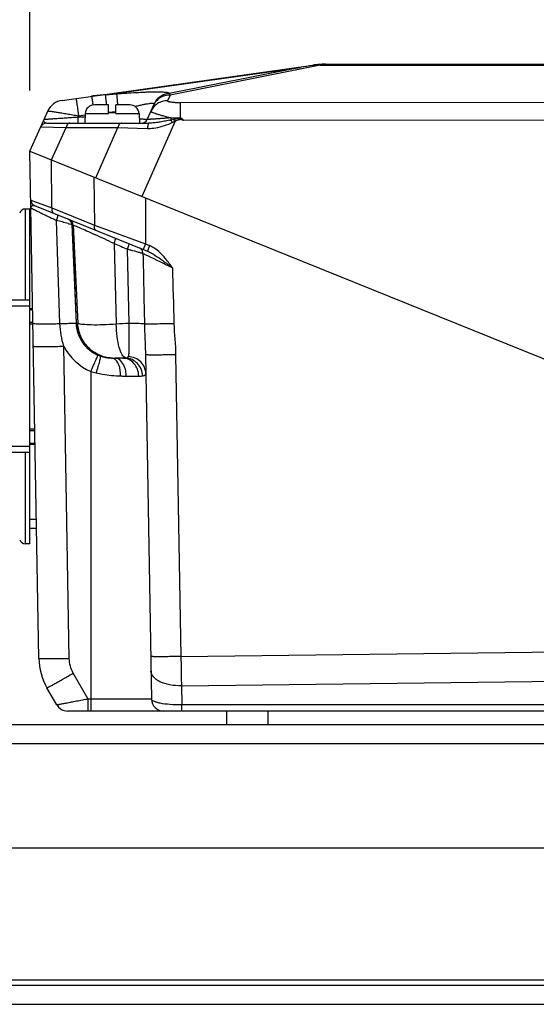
# Model space of a CAD drawing. Header units: millimetres. Extents: x -134 to 420, y 0 to 297.
# Tile 27 of 57: x 186 to 203, y 211 to 243. Entities that reach past the tile are written whole.
import ezdxf

# ---------------------------------------------------------------- set-up
doc = ezdxf.new("R2010")
doc.units = ezdxf.units.MM
doc.header["$LTSCALE"] = 23.1
doc.layers.get('0').update_dxf_attribs({"linetype": 'CONTINUOUS'})
for name, color, linetype in [('COMPONENTS', 7, 'CONTINUOUS'), ('CUT', 7, 'CONTINUOUS'), ('PROTRUSION', 7, 'CONTINUOUS')]:
    doc.layers.add(name, color=color, linetype=linetype)
doc.styles.get("Standard").update_dxf_attribs({"font": 'arial.ttf'})
doc.dimstyles.new('DIMSTYLE_11', dxfattribs={"dimtxt": 3, "dimasz": 4, "dimexe": 0.18, "dimexo": 0.0625, "dimgap": 0.09, "dimtad": 1, "dimdec": 3, "dimlfac": 5, "dimdsep": 46, "dimtxsty": 'STANDARD', "dimblk": '_FILLED', "dimblk1": '_FILLED', "dimblk2": '_FILLED', "dimcen": 0.09, "dimadec": 0, "dimazin": 0, "dimtp": 0.5, "dimtm": 0.5, "dimtfac": 1, "dimtdec": 3, "dimtofl": 0, "dimtmove": 0, "dimatfit": 3, "dimldrblk": '_FILLED', "dimfxl": 1, "dimtolj": 1, "dimarcsym": 0})

# ---------------------------------------------------------------- blocks, each defined once
blk = doc.blocks.new('_FILLED')
at = {"color": 0, "linetype": 'BYBLOCK'}
blk.add_solid([(0, 0), (-1, 0.1625), (-1, -0.1625)], dxfattribs=at)
blk = doc.blocks.new('*D20')
at = {"color": 2, "linetype": 'CONTINUOUS'}
for p, q in [((186.63, 240.635), (186.63, 247.494)), ((221.63, 241.637), (221.63, 247.494)), ((186.63, 245.494), (204.13, 245.494)), ((221.63, 245.494), (204.13, 245.494))]:
    blk.add_line(p, q, dxfattribs=at)
at = {"color": 2, "linetype": 'CONTINUOUS', "xscale": 4, "yscale": 4, "zscale": 4, "rotation": 180}
blk.add_blockref('_FILLED', (186.63, 245.494), dxfattribs=at)
at = {"color": 2, "linetype": 'CONTINUOUS', "xscale": 4, "yscale": 4, "zscale": 4}
blk.add_blockref('_FILLED', (221.63, 245.494), dxfattribs=at)
at = {"color": 2, "linetype": 'CONTINUOUS', "insert": (204.13, 249.244), "char_height": 3, "width": 6.99257, "attachment_point": 2, "line_spacing_factor": 0.9}
blk.add_mtext('175', dxfattribs=at)

msp = doc.modelspace()

# ---------------------------------------------------------------- linework, layer by layer
at = {"layer": 'COMPONENTS', "color": 7, "linetype": 'CONTINUOUS'}
for p, q in [((187.68276, 240.30701), (195.92188, 241.46494)), ((195.9229, 241.45837), (196.02221, 241.47384)), ((196.33939, 241.49414), (211.91983, 241.49414)), ((189.20961, 240.159), (188.74575, 240.159)), ((189.20961, 239.8747), (189.20961, 240.159)), ((189.44961, 239.8747), (189.44961, 240.159)), ((189.91348, 240.159), (189.44961, 240.159)), ((190.48244, 239.67765), (190.70761, 240.18339)), ((186.62961, 238.63505), (187.21813, 239.95689)), ((188.44616, 239.8747), (188.42961, 239.559)), ((189.44961, 239.899), (189.20961, 239.899)), ((190.21307, 239.8747), (190.22961, 239.559)), ((187.17086, 239.559), (190.54754, 239.559)), ((186.9206, 221.96463), (186.62961, 238.63505)), ((186.62961, 238.63505), (221.62961, 224.49414)), ((186.62961, 236.73505), (186.47926, 236.73505)), ((186.62961, 225.73505), (186.62961, 236.73505)), ((186.78269, 236.84755), (190.48988, 235.34975)), ((186.67674, 235.93505), (186.62961, 235.93505)), ((186.62961, 233.73505), (186.02961, 233.73505)), ((186.62961, 233.5394), (186.02961, 233.5394)), ((186.72056, 233.42505), (186.62961, 233.42505)), ((186.72789, 233.00505), (186.62961, 233.00505)), ((189.68142, 231.83505), (189.40798, 231.83505)), ((190.42525, 231.9433), (190.62275, 220.62807)), ((186.79003, 229.44505), (186.62961, 229.44505)), ((186.62961, 228.93071), (186.02961, 228.93071)), ((186.79736, 229.02505), (186.62961, 229.02505)), ((186.62961, 228.73505), (186.02961, 228.73505)), ((186.84082, 226.53505), (186.62961, 226.53505)), ((186.62961, 225.73505), (186.47926, 225.73505)), ((187.51414, 220.43505), (187.18824, 220.99953)), ((220.39867, 220.23505), (187.86055, 220.23505)), ((193.10461, 219.79505), (193.10461, 220.23505)), ((194.45461, 219.79505), (194.45461, 220.23505))]:
    msp.add_line(p, q, dxfattribs=at)
at = {"layer": 'COMPONENTS', "color": 9, "linetype": 'CONTINUOUS'}
for p, q in [((196.16625, 241.46494), (191.23272, 240.48182)), ((196.16625, 241.48914), (196.16625, 241.46494)), ((196.16625, 241.46494), (212.09298, 241.46494)), ((189.10771, 240.49213), (195.50635, 241.3914)), ((195.50635, 241.3914), (191.20626, 240.53451)), ((189.10771, 240.49213), (189.47636, 240.52261)), ((191.23272, 240.48182), (191.14927, 240.29437)), ((191.20662, 240.53531), (191.20626, 240.53451)), ((190.70761, 240.18339), (190.70725, 240.18258)), ((191.56195, 240.23843), (217.03223, 240.26189)), ((188.22619, 239.80007), (188.44385, 239.83066)), ((188.44616, 239.8747), (189.20961, 239.8747)), ((189.20961, 239.92311), (189.44961, 239.94295)), ((189.44961, 239.8747), (190.21307, 239.8747)), ((188.20455, 239.75147), (188.20455, 239.559)), ((188.20456, 239.75147), (188.22619, 239.80007)), ((188.4397, 239.75147), (188.20456, 239.75147)), ((191.39666, 239.62354), (190.30285, 237.15097)), ((191.25864, 239.6664), (191.36102, 239.68965)), ((191.67506, 239.65408), (217.03615, 239.67744)), ((186.98815, 239.44035), (187.81739, 239.41638)), ((187.34147, 238.34745), (187.81739, 239.41638)), ((187.81739, 239.41638), (189.52125, 239.41638)), ((188.78956, 237.76238), (189.52125, 239.41638)), ((189.52125, 239.41638), (190.49322, 239.38671)), ((187.35215, 236.77228), (187.33256, 238.35105)), ((188.72667, 237.78779), (188.74624, 236.20903)), ((186.65764, 237.0295), (187.35215, 236.77228)), ((190.42373, 237.10213), (190.424, 235.58801)), ((186.47926, 233.73505), (186.47926, 236.73505)), ((187.35215, 236.77228), (188.74624, 236.20903)), ((187.61409, 232.96883), (187.50083, 236.36019)), ((188.00353, 236.2279), (188.14307, 232.98202)), ((188.00353, 236.2279), (188.01126, 236.22478)), ((188.01126, 236.22478), (188.14907, 232.98201)), ((188.04533, 236.2124), (188.20255, 232.96895)), ((188.74624, 236.20903), (190.424, 235.58802)), ((189.39314, 235.60136), (189.46765, 232.95088)), ((189.88779, 232.97036), (189.83516, 235.41878)), ((190.42391, 235.58805), (190.3504, 235.4061)), ((190.424, 235.58801), (190.5634, 235.53169)), ((190.5634, 235.53169), (190.48989, 235.34975)), ((188.14907, 232.98201), (188.14307, 232.98202)), ((187.92045, 221.96463), (187.74135, 232.22493)), ((191.41804, 231.9432), (191.59113, 222.02721)), ((188.62952, 231.39389), (188.62961, 220.23505)), ((189.79455, 231.24553), (190.2038, 231.24553)), ((186.47926, 225.73505), (186.47926, 228.73505)), ((191.59113, 222.02721), (217.8214, 222.3576)), ((188.54733, 220.62807), (188.05427, 221.48208)), ((191.6066, 221.06213), (217.8355, 221.39251)), ((191.6066, 221.06213), (191.61755, 220.43505)), ((190.62275, 220.62807), (188.54733, 220.62807)), ((188.54733, 220.23505), (188.54733, 220.62807)), ((220.74508, 220.43505), (191.61755, 220.43505)), ((191.61755, 220.23505), (191.61755, 220.43505))]:
    msp.add_line(p, q, dxfattribs=at)
at = {"layer": 'COMPONENTS', "color": 2, "linetype": 'CONTINUOUS'}
for p, q in [((186.67151, 236.23505), (186.62961, 236.23505)), ((186.62961, 233.46505), (186.71986, 233.46505)), ((186.62961, 232.96505), (186.72858, 232.96505)), ((186.62961, 229.50505), (186.78898, 229.50505)), ((186.62961, 229.00505), (186.79771, 229.00505)), ((186.84606, 226.23505), (186.62961, 226.23505))]:
    msp.add_line(p, q, dxfattribs=at)
at = {"layer": 'COMPONENTS', "color": 7, "linetype": 'CONTINUOUS'}
for centre, radius, start, end in [((204.18662, 188.73075), 53.37126, 98.907205, 99.360137), ((196.33939, 238.49414), 3, 90, 98), ((196.2538, 239.97859), 1.51308, 93.317071, 98.804254), ((187.76626, 239.71285), 0.6, 98, 156), ((188.74575, 239.859), 0.3, 90, 177), ((189.91348, 239.859), 0.3, 3, 90), ((187.17086, 239.359), 0.2, 90.000039, 156.000052), ((190.29973, 239.759), 0.2, 270, 336), ((194.75424, 248.41006), 9.24686, 249.829329, 250.038082), ((186.85761, 237.03299), 0.2, 181, 247.999986), ((186.47926, 236.53505), 0.2, 90, 160.102563), ((186.47926, 225.93505), 0.2, 199.897437, 270), ((188.92029, 221.99953), 2, 181, 210), ((187.86055, 220.63505), 0.4, 210, 270), ((191.02269, 220.63505), 0.4, 181, 270)]:
    msp.add_arc(centre, radius, start, end, dxfattribs=at)
at = {"layer": 'COMPONENTS', "color": 9, "linetype": 'CONTINUOUS'}
for centre, radius, start, end in [((196.05921, 240.48689), 0.98765, 92.146962, 97.992968), ((195.96809, 239.42824), 2.04632, 84.442868, 88.484385), ((189.61622, 233.60628), 6.9046, 94.223547, 98.004854), ((189.70293, 246.35277), 6.86497, 282.697674, 283.097884), ((226.71836, 258.03832), 39.93644, 207.388984, 207.529826), ((190.26871, 241.79145), 2.4424, 293.92987, 295.07765), ((191.55869, 306.46611), 66.73579, 269.7473196, 270.0060661), ((179.43197, 233.21669), 13.57209, 28.168145, 28.485203), ((167.9914, 160.65847), 78.17523, 75.2554382, 75.5485097), ((187.80231, 236.21931), 0.2014, 2.446183, 16.892741), ((187.81009, 236.2162), 0.20135, 2.441442, 16.891377), ((188.20757, 236.71183), 0.52512, 248.047354, 252.002648), ((169.99982, 194.97353), 45.01913, 64.482955, 65.379683), ((209.92009, 284.66762), 53.18696, 247.297928, 247.81312), ((190.15869, 235.28805), 0.18126, 60.124003, 67.980907), ((190.1414, 235.27701), 0.20257, 359.966062, 7.26217), ((189.34751, 233.03388), 1.19966, 182.478428, 250.450723), ((189.97372, 226.5776), 6.39333, 90.770079, 94.539994), ((189.3427, 233.04622), 1.79968, 207.152412, 246.654159), ((189.32434, 232.99523), 1.15551, 246.703324, 250.892034), ((189.60111, 234.7648), 3.50816, 253.92162, 256.893742)]:
    msp.add_arc(centre, radius, start, end, dxfattribs=at)
for points, knots in [([(189.10771, 240.49213), (189.109, 240.4814), (189.11188, 240.44737), (189.1181, 240.3792), (189.12661, 240.27891), (189.13316, 240.20187), (189.13677, 240.15901)], [0, 0, 0, 0, 0.09697343, 0.30632633, 0.61415354, 1, 1, 1, 1]), ([(189.47636, 240.52261), (189.58481, 240.53157), (189.79897, 240.5479), (190.11288, 240.5675), (190.36466, 240.57928), (190.55395, 240.58523), (190.68326, 240.58777), (190.80174, 240.5884), (190.90768, 240.58708), (190.99942, 240.58375), (191.06625, 240.57914), (191.11142, 240.57414), (191.1388, 240.57013), (191.16166, 240.56565), (191.17994, 240.56076), (191.19366, 240.55541), (191.203, 240.54971), (191.20826, 240.54261), (191.20755, 240.53739), (191.20662, 240.53531)], [0, 0, 0, 0, 0.18674073, 0.36855096, 0.53970277, 0.61923674, 0.69353193, 0.761625, 0.82253956, 0.87532978, 0.91914075, 0.93745796, 0.95329399, 0.96661108, 0.97740594, 0.98573471, 0.99178359, 0.99609108, 1, 1, 1, 1]), ([(189.47636, 240.52261), (189.47777, 240.51093), (189.48088, 240.47369), (189.48768, 240.39909), (189.49695, 240.28959), (189.50407, 240.2056), (189.50798, 240.15903)], [0, 0, 0, 0, 0.09668499, 0.30713873, 0.61583636, 1, 1, 1, 1]), ([(191.23272, 240.48182), (191.1753, 240.48231), (191.05982, 240.46673), (190.90113, 240.39522), (190.76982, 240.28166), (190.70776, 240.18373), (190.6846, 240.1317)], [0, 0, 0, 0, 0.25111475, 0.50140681, 0.75093284, 1, 1, 1, 1]), ([(191.20662, 240.53531), (191.15345, 240.53112), (191.04775, 240.5084), (190.90435, 240.4337), (190.78594, 240.32381), (190.72924, 240.23198), (190.70761, 240.18339)], [0, 0, 0, 0, 0.25038023, 0.50047255, 0.75031074, 1, 1, 1, 1]), ([(191.20626, 240.53451), (191.15316, 240.53033), (191.04761, 240.50765), (190.90437, 240.43314), (190.78602, 240.32351), (190.72929, 240.23188), (190.70761, 240.18339)], [0, 0, 0, 0, 0.25037979, 0.50047207, 0.75031035, 1, 1, 1, 1]), ([(191.20626, 240.53451), (191.20911, 240.53128), (191.22095, 240.51538), (191.22828, 240.4966), (191.23272, 240.48182)], [0, 0, 0, 0, 0.21791621, 1, 1, 1, 1]), ([(188.14269, 240.37165), (188.14292, 240.37168), (188.14291, 240.37021), (188.14356, 240.36873), (188.14404, 240.36504), (188.14491, 240.36044), (188.14588, 240.35432), (188.14761, 240.34363), (188.15018, 240.32699), (188.15378, 240.30331), (188.15805, 240.27479), (188.16294, 240.24172), (188.16841, 240.20437), (188.17442, 240.16312), (188.18335, 240.1014), (188.19538, 240.01756), (188.21052, 239.91113), (188.2209, 239.83764), (188.22619, 239.80007)], [0, 0, 0, 0, 0.00122089, 0.00480461, 0.01075895, 0.0190714, 0.02972448, 0.04269337, 0.07545607, 0.11705957, 0.16712234, 0.22518505, 0.29071485, 0.36311033, 0.44170701, 0.61456805, 0.80296572, 1, 1, 1, 1]), ([(188.6547, 240.44361), (188.65481, 240.44362), (188.65487, 240.44298), (188.65515, 240.44229), (188.65543, 240.44063), (188.65606, 240.43745), (188.657, 240.4318), (188.65839, 240.4233), (188.66012, 240.41238), (188.66217, 240.39913), (188.66453, 240.38361), (188.66831, 240.35853), (188.67373, 240.32205), (188.68099, 240.27254), (188.6892, 240.216), (188.69496, 240.17606), (188.69798, 240.15507)], [0, 0, 0, 0, 0.00112312, 0.00434383, 0.00968738, 0.01715384, 0.03842388, 0.06807133, 0.1059729, 0.15197333, 0.20588153, 0.26747305, 0.41265602, 0.58511318, 0.78198316, 1, 1, 1, 1]), ([(190.08122, 240.10759), (190.12415, 240.11857), (190.20753, 240.1392), (190.32815, 240.16659), (190.43808, 240.18865), (190.52156, 240.20244), (190.58017, 240.2095), (190.61668, 240.21251), (190.64754, 240.21341), (190.67244, 240.21224), (190.69102, 240.20884), (190.70412, 240.20351), (190.71084, 240.19358), (190.70901, 240.18653), (190.70761, 240.18339)], [0, 0, 0, 0, 0.20274969, 0.39297421, 0.56589228, 0.71569408, 0.77992831, 0.83599465, 0.88321849, 0.92113893, 0.94969678, 0.96969932, 0.98423447, 1, 1, 1, 1]), ([(191.14927, 240.29437), (191.09184, 240.29486), (190.97636, 240.27928), (190.81767, 240.20778), (190.68636, 240.09421), (190.6243, 239.99628), (190.60114, 239.94425)], [0, 0, 0, 0, 0.25111475, 0.50140681, 0.75093285, 1, 1, 1, 1]), ([(191.14927, 240.29437), (191.1485, 240.29265), (191.14828, 240.28796), (191.15369, 240.28203), (191.1626, 240.27678), (191.17571, 240.27162), (191.19285, 240.26667), (191.21391, 240.26197), (191.2386, 240.2576), (191.27769, 240.25202), (191.33288, 240.24643), (191.40481, 240.24175), (191.4821, 240.23898), (191.53507, 240.2384), (191.56195, 240.23843)], [0, 0, 0, 0, 0.01322438, 0.0295185, 0.05336312, 0.08613647, 0.12804138, 0.178782, 0.23778262, 0.30429136, 0.45633278, 0.62762038, 0.81100742, 1, 1, 1, 1]), ([(191.56195, 240.23843), (191.56285, 240.21947), (191.56335, 240.16312), (191.56461, 240.05489), (191.56528, 239.90449), (191.56565, 239.79145), (191.56576, 239.73032)], [0, 0, 0, 0, 0.11203176, 0.33260444, 0.63908186, 1, 1, 1, 1]), ([(187.21813, 239.95689), (187.21838, 239.95743), (187.22078, 239.95774), (187.22457, 239.95798), (187.23133, 239.95771), (187.24024, 239.9571), (187.25166, 239.95605), (187.27156, 239.95392), (187.30216, 239.95014), (187.34544, 239.94429), (187.39715, 239.93687), (187.4567, 239.92798), (187.52346, 239.91769), (187.59673, 239.90612), (187.70529, 239.88864), (187.85143, 239.8645), (188.03546, 239.83329), (188.16186, 239.81135), (188.22619, 239.80007)], [0, 0, 0, 0, 0.00175843, 0.00579361, 0.01222423, 0.02105631, 0.0322731, 0.04584675, 0.0799081, 0.12285937, 0.17421883, 0.23341986, 0.2998249, 0.37273888, 0.45142167, 0.62297287, 0.80803858, 1, 1, 1, 1]), ([(190.60114, 239.94425), (190.60051, 239.94283), (190.60235, 239.93961), (190.60585, 239.93673), (190.61283, 239.93191), (190.6254, 239.92549), (190.6552, 239.91233), (190.70686, 239.89334), (190.78493, 239.86737), (190.88271, 239.83726), (190.99762, 239.80374), (191.12672, 239.76773), (191.21728, 239.74341), (191.26438, 239.73096)], [0, 0, 0, 0, 0.00665381, 0.01249644, 0.02037124, 0.0424777, 0.07316053, 0.15976511, 0.27828364, 0.42569435, 0.59816158, 0.79122847, 1, 1, 1, 1]), ([(187.08646, 239.61832), (187.08423, 239.62754), (187.08337, 239.64823), (187.08945, 239.66785), (187.09381, 239.67765)], [0, 0, 0, 0, 0.46916202, 1, 1, 1, 1]), ([(187.17086, 239.559), (187.16018, 239.559), (187.13998, 239.56173), (187.11393, 239.57479), (187.09536, 239.59417), (187.08843, 239.61015), (187.08646, 239.61832)], [0, 0, 0, 0, 0.2886475, 0.54045268, 0.7728646, 1, 1, 1, 1]), ([(188.20456, 239.75147), (188.13625, 239.74656), (188.00143, 239.73694), (187.80388, 239.72304), (187.6454, 239.71207), (187.526, 239.70394), (187.44402, 239.69842), (187.36847, 239.69341), (187.30033, 239.68897), (187.2406, 239.68518), (187.19653, 239.68248), (187.1662, 239.6807), (187.1474, 239.67963), (187.13137, 239.67877), (187.11815, 239.67812), (187.1079, 239.67768), (187.10107, 239.67745), (187.09728, 239.6774), (187.09529, 239.67742), (187.09455, 239.67747), (187.09376, 239.67755), (187.09381, 239.67765)], [0, 0, 0, 0, 0.18455129, 0.36423055, 0.53364846, 0.61264286, 0.686736, 0.75505379, 0.81669214, 0.87074068, 0.91631802, 0.93567328, 0.95261677, 0.96706724, 0.97895535, 0.9882245, 0.99483153, 0.99712819, 0.99875084, 0.9997014, 1, 1, 1, 1]), ([(187.94078, 239.559), (187.92686, 239.559), (187.89703, 239.55099), (187.86018, 239.5193), (187.83225, 239.47279), (187.82118, 239.43604), (187.81739, 239.41638)], [0, 0, 0, 0, 0.20618965, 0.43725687, 0.70341964, 1, 1, 1, 1]), ([(189.64464, 239.559), (189.63072, 239.559), (189.60089, 239.55099), (189.56404, 239.5193), (189.53611, 239.47279), (189.52504, 239.43604), (189.52125, 239.41638)], [0, 0, 0, 0, 0.20618965, 0.43725687, 0.70341964, 1, 1, 1, 1]), ([(190.48244, 239.67765), (190.48228, 239.67728), (190.48026, 239.67768), (190.4774, 239.67723), (190.4717, 239.67763), (190.46427, 239.67782), (190.45459, 239.67833), (190.44291, 239.67893), (190.42918, 239.67972), (190.40694, 239.68104), (190.37439, 239.68309), (190.32989, 239.68601), (190.27849, 239.68949), (190.24197, 239.69202), (190.22264, 239.69337)], [0, 0, 0, 0, 0.00464169, 0.01739945, 0.03831871, 0.06735507, 0.10443712, 0.14946452, 0.20231571, 0.26284533, 0.40625833, 0.57815712, 0.77673927, 1, 1, 1, 1]), ([(191.26438, 239.73096), (191.21266, 239.72729), (191.11224, 239.72017), (190.96727, 239.70998), (190.85372, 239.70206), (190.7701, 239.69628), (190.71392, 239.69242), (190.66282, 239.68895), (190.6173, 239.68588), (190.57785, 239.68326), (190.54896, 239.68138), (190.52922, 239.68013), (190.51705, 239.67938), (190.50668, 239.67875), (190.4982, 239.67827), (190.49149, 239.67788), (190.4873, 239.67775), (190.48457, 239.67756), (190.48369, 239.67771), (190.48232, 239.67737), (190.48244, 239.67765)], [0, 0, 0, 0, 0.19846995, 0.38536275, 0.55623047, 0.63414996, 0.70621448, 0.77177619, 0.83019116, 0.88083657, 0.9231317, 0.94098345, 0.95656147, 0.96981455, 0.98070089, 0.98918402, 0.99523814, 0.99734769, 0.99884405, 1, 1, 1, 1]), ([(190.54754, 239.559), (190.53986, 239.559), (190.52798, 239.54796), (190.51848, 239.52976), (190.51061, 239.50863), (190.50407, 239.48303), (190.49672, 239.44202), (190.49398, 239.40933), (190.49311, 239.38671)], [0, 0, 0, 0, 0.12253853, 0.21727059, 0.33642312, 0.47813255, 0.63901066, 1, 1, 1, 1]), ([(190.49322, 239.38671), (190.55799, 239.38471), (190.72226, 239.39241), (190.98138, 239.44813), (191.16808, 239.51845), (191.25939, 239.559)], [0, 0, 0, 0, 0.24575157, 0.62113339, 1, 1, 1, 1]), ([(191.2119, 239.65569), (191.15454, 239.64276), (191.04096, 239.61862), (190.87228, 239.58785), (190.70835, 239.5656), (190.60029, 239.559), (190.54754, 239.559)], [0, 0, 0, 0, 0.26229747, 0.5179432, 0.76470342, 1, 1, 1, 1]), ([(191.26438, 239.73096), (191.26416, 239.72538), (191.26306, 239.70379), (191.26093, 239.68226), (191.25864, 239.6664)], [0, 0, 0, 0, 0.25861877, 1, 1, 1, 1]), ([(191.36102, 239.68965), (191.38039, 239.69402), (191.42896, 239.70454), (191.50733, 239.71864), (191.56735, 239.72074), (191.59714, 239.71887)], [0, 0, 0, 0, 0.24958913, 0.62476633, 1, 1, 1, 1]), ([(191.39666, 239.62354), (191.41836, 239.63516), (191.45116, 239.65223), (191.49663, 239.67122), (191.53214, 239.68173), (191.56917, 239.68539), (191.60601, 239.6803), (191.64125, 239.66899), (191.66388, 239.65924), (191.67506, 239.65408)], [0, 0, 0, 0, 0.25008239, 0.37512512, 0.50011612, 0.62500506, 0.74991965, 0.87493842, 1, 1, 1, 1]), ([(186.66226, 236.76478), (186.66216, 236.7705), (186.66303, 236.79108), (186.67038, 236.81165), (186.67927, 236.82362)], [0, 0, 0, 0, 0.27707811, 1, 1, 1, 1]), ([(186.66226, 236.76479), (186.66223, 236.76632), (186.67159, 236.75896), (186.68067, 236.75785), (186.70363, 236.74532), (186.73163, 236.73277), (186.76837, 236.71493), (186.83029, 236.68535), (186.92253, 236.6408), (187.04769, 236.5803), (187.18901, 236.51178), (187.34183, 236.43756), (187.44704, 236.38637), (187.50083, 236.36018)], [0, 0, 0, 0, 0.00493238, 0.0199689, 0.0449357, 0.0794507, 0.12297753, 0.17493244, 0.301273, 0.4525979, 0.62301756, 0.80723599, 1, 1, 1, 1]), ([(186.71051, 236.84839), (186.71562, 236.85062), (186.73903, 236.85811), (186.76522, 236.85461), (186.78269, 236.84755)], [0, 0, 0, 0, 0.22857005, 1, 1, 1, 1]), ([(187.35214, 236.77228), (187.34505, 236.73472), (187.34352, 236.66287), (187.3913, 236.60166), (187.41932, 236.59034)], [0, 0, 0, 0, 0.55842201, 1, 1, 1, 1]), ([(187.50079, 236.36019), (187.50939, 236.38228), (187.52402, 236.42261), (187.54041, 236.47962), (187.54688, 236.51325), (187.54742, 236.53858), (187.54207, 236.54074)], [0, 0, 0, 0, 0.37807361, 0.69477893, 0.9078045, 1, 1, 1, 1]), ([(187.88779, 236.2594), (187.90266, 236.25547), (187.94122, 236.24496), (187.98015, 236.23557), (188.00353, 236.2279)], [0, 0, 0, 0, 0.3845413, 1, 1, 1, 1]), ([(188.04534, 236.2124), (188.04354, 236.24968), (188.01814, 236.32472), (187.95574, 236.37361), (187.92121, 236.38756)], [0, 0, 0, 0, 0.50051886, 1, 1, 1, 1]), ([(188.04533, 236.2124), (188.06995, 236.20433), (188.14336, 236.17207), (188.2897, 236.10988), (188.50204, 236.01485), (188.6646, 235.94128), (188.75493, 235.8999)], [0, 0, 0, 0, 0.10023667, 0.3096188, 0.61560477, 1, 1, 1, 1]), ([(188.74625, 236.20902), (188.73917, 236.17146), (188.73764, 236.09961), (188.78541, 236.0384), (188.81344, 236.02708)], [0, 0, 0, 0, 0.55842201, 1, 1, 1, 1]), ([(189.39314, 235.60136), (189.40157, 235.62289), (189.4158, 235.66169), (189.4347, 235.71696), (189.44035, 235.74685), (189.4464, 235.77134), (189.44181, 235.7732)], [0, 0, 0, 0, 0.38536855, 0.70535528, 0.91735554, 1, 1, 1, 1]), ([(189.83516, 235.41878), (189.84379, 235.44065), (189.85835, 235.4801), (189.87838, 235.53643), (189.88388, 235.56657), (189.89133, 235.59157), (189.88671, 235.59344)], [0, 0, 0, 0, 0.38493226, 0.70574927, 0.91844647, 1, 1, 1, 1]), ([(189.83516, 235.41878), (189.8676, 235.41013), (189.9859, 235.37845), (190.10406, 235.34625), (190.18963, 235.32218)], [0, 0, 0, 0, 0.27414105, 1, 1, 1, 1]), ([(190.18963, 235.32218), (190.20647, 235.31744), (190.25803, 235.30276), (190.30959, 235.28802), (190.34394, 235.27689)], [0, 0, 0, 0, 0.32640733, 1, 1, 1, 1]), ([(190.34235, 235.30261), (190.33863, 235.33185), (190.31835, 235.38905), (190.27406, 235.43083), (190.24898, 235.44522)], [0, 0, 0, 0, 0.50478966, 1, 1, 1, 1]), ([(190.48989, 235.34975), (190.58011, 235.31329), (190.75087, 235.21226), (190.91164, 235.09912), (190.99243, 235.04089)], [0, 0, 0, 0, 0.49422942, 1, 1, 1, 1]), ([(191.07862, 235.11188), (190.97197, 235.24061), (190.81329, 235.40495), (190.61521, 235.51076), (190.5634, 235.53169)], [0, 0, 0, 0, 0.74945619, 1, 1, 1, 1]), ([(190.34394, 235.27689), (190.39315, 235.25338), (190.71588, 235.09717), (191.03807, 234.93983), (191.31117, 234.80628)], [0, 0, 0, 0, 0.15211816, 1, 1, 1, 1]), ([(186.72844, 232.97361), (186.72846, 232.9721), (186.73677, 232.97168), (186.74674, 232.96957), (186.76864, 232.96866), (186.81079, 232.96662), (186.8836, 232.96531), (186.99027, 232.96425), (187.12168, 232.96415), (187.27304, 232.96485), (187.43945, 232.9664), (187.55484, 232.96793), (187.61409, 232.96883)], [0, 0, 0, 0, 0.00512843, 0.01925256, 0.0424747, 0.07468493, 0.16487737, 0.28692376, 0.43670773, 0.60936523, 0.79940343, 1, 1, 1, 1]), ([(187.61409, 232.96883), (187.67967, 232.97152), (187.80042, 232.97579), (187.95982, 232.98196), (188.0702, 232.98174), (188.12621, 232.98492), (188.14307, 232.98201)], [0, 0, 0, 0, 0.37206656, 0.68523928, 0.90303601, 1, 1, 1, 1]), ([(188.14307, 232.98202), (188.15243, 232.76127), (188.29993, 232.31594), (188.66439, 232.02138), (188.86734, 231.93393)], [0, 0, 0, 0, 0.49995599, 1, 1, 1, 1]), ([(188.20255, 232.96895), (188.19663, 232.97071), (188.17899, 232.97569), (188.16118, 232.98068), (188.14907, 232.98198)], [0, 0, 0, 0, 0.33639664, 1, 1, 1, 1]), ([(189.46765, 232.95088), (189.31903, 232.93873), (189.04533, 232.92385), (188.67765, 232.92091), (188.40505, 232.93553), (188.2556, 232.9518), (188.20255, 232.96895)], [0, 0, 0, 0, 0.35264023, 0.64814154, 0.86815777, 1, 1, 1, 1]), ([(189.31447, 231.83665), (189.17202, 231.84415), (188.88639, 231.91387), (188.5263, 232.16718), (188.2787, 232.53427), (188.21039, 232.82373), (188.20255, 232.96895)], [0, 0, 0, 0, 0.24759118, 0.49660454, 0.74756444, 1, 1, 1, 1]), ([(189.77868, 231.83848), (189.72801, 231.85214), (189.63131, 231.97493), (189.55051, 232.21556), (189.48692, 232.55725), (189.47038, 232.81314), (189.46766, 232.95088)], [0, 0, 0, 0, 0.13234384, 0.35306067, 0.65259604, 1, 1, 1, 1]), ([(189.87018, 231.88563), (189.88165, 231.93621), (189.88922, 232.07168), (189.89501, 232.31262), (189.89353, 232.6229), (189.8902, 232.84997), (189.88779, 232.97036)], [0, 0, 0, 0, 0.14330738, 0.37237489, 0.66728956, 1, 1, 1, 1]), ([(190.39232, 232.95515), (190.37039, 232.95972), (190.30992, 232.96411), (190.14193, 232.97171), (189.99578, 232.97144), (189.88779, 232.97032)], [0, 0, 0, 0, 0.13303264, 0.35856138, 1, 1, 1, 1]), ([(190.3923, 232.95515), (190.39578, 232.78293), (190.40662, 232.44567), (190.42238, 232.10856), (190.42524, 231.94341)], [0, 0, 0, 0, 0.51050632, 1, 1, 1, 1]), ([(191.35946, 232.96636), (191.1534, 232.96116), (190.87352, 232.95494), (190.55115, 232.95298), (190.43479, 232.95306), (190.39232, 232.95516)], [0, 0, 0, 0, 0.63929617, 0.868118, 1, 1, 1, 1]), ([(186.7415, 232.22494), (186.74153, 232.22323), (186.75141, 232.2236), (186.76268, 232.22103), (186.78826, 232.22066), (186.82045, 232.21936), (186.86258, 232.21871), (186.9347, 232.21785), (187.04355, 232.21758), (187.19306, 232.21809), (187.36374, 232.21952), (187.54887, 232.22179), (187.6764, 232.2238), (187.74135, 232.22494)], [0, 0, 0, 0, 0.0051241, 0.01961789, 0.04348349, 0.07657027, 0.11853749, 0.16896162, 0.29330256, 0.44471516, 0.6174744, 0.805174, 1, 1, 1, 1]), ([(188.62961, 231.39384), (188.65901, 231.46185), (188.7136, 231.58758), (188.77812, 231.73571), (188.82114, 231.83245), (188.84301, 231.88278), (188.85841, 231.91426), (188.86453, 231.93001), (188.86734, 231.93393)], [0, 0, 0, 0, 0.37664847, 0.6969198, 0.82117575, 0.91514247, 0.97546507, 1, 1, 1, 1]), ([(188.80561, 231.34802), (188.82915, 231.41639), (188.87057, 231.54303), (188.91437, 231.69433), (188.938, 231.79355), (188.94827, 231.84707), (188.95116, 231.87976), (188.95051, 231.90011), (188.94608, 231.90338)], [0, 0, 0, 0, 0.37634762, 0.69411827, 0.81716374, 0.91047303, 0.97135306, 1, 1, 1, 1]), ([(188.94608, 231.90338), (188.979, 231.89195), (189.09901, 231.85616), (189.2243, 231.84028), (189.31447, 231.83665)], [0, 0, 0, 0, 0.27859229, 1, 1, 1, 1]), ([(189.60936, 231.24791), (189.61199, 231.37089), (189.58761, 231.58266), (189.46056, 231.78295), (189.37894, 231.82004)], [0, 0, 0, 0, 0.57842231, 1, 1, 1, 1]), ([(189.56359, 231.78431), (189.55163, 231.79247), (189.50435, 231.82062), (189.44852, 231.83505), (189.40798, 231.83505)], [0, 0, 0, 0, 0.26314788, 1, 1, 1, 1]), ([(189.79455, 231.24553), (189.79392, 231.30186), (189.77469, 231.49773), (189.68137, 231.70394), (189.56359, 231.78431)], [0, 0, 0, 0, 0.28320991, 1, 1, 1, 1]), ([(189.68142, 231.83505), (189.69016, 231.83505), (189.7226, 231.83521), (189.75512, 231.8359), (189.77868, 231.83848)], [0, 0, 0, 0, 0.26961076, 1, 1, 1, 1]), ([(190.2038, 231.24553), (190.20154, 231.39408), (190.12098, 231.6238), (189.88876, 231.80261), (189.74903, 231.83505), (189.68142, 231.83505)], [0, 0, 0, 0, 0.51849213, 0.76405263, 1, 1, 1, 1]), ([(189.77868, 231.83848), (189.79051, 231.83969), (189.82388, 231.84341), (189.86499, 231.86289), (189.87018, 231.88563)], [0, 0, 0, 0, 0.33770884, 1, 1, 1, 1]), ([(190.33032, 231.25067), (190.32753, 231.32561), (190.29516, 231.4751), (190.17299, 231.666), (189.99356, 231.79872), (189.84977, 231.83513), (189.77868, 231.83848)], [0, 0, 0, 0, 0.2558258, 0.50916027, 0.75722114, 1, 1, 1, 1]), ([(190.43609, 231.32139), (190.43484, 231.3929), (190.4036, 231.53768), (190.27773, 231.72092), (190.09172, 231.84709), (189.94432, 231.88171), (189.87018, 231.88564)], [0, 0, 0, 0, 0.24542926, 0.49342778, 0.74521878, 1, 1, 1, 1]), ([(191.41804, 231.9432), (191.35343, 231.94208), (191.22662, 231.9401), (191.04262, 231.93785), (190.87313, 231.93644), (190.72475, 231.93594), (190.61678, 231.9362), (190.54526, 231.93705), (190.5035, 231.93769), (190.47159, 231.93899), (190.44624, 231.93934), (190.43507, 231.94189), (190.42528, 231.94152), (190.42525, 231.94321)], [0, 0, 0, 0, 0.19520105, 0.38305604, 0.55581297, 0.70712367, 0.83131834, 0.88166859, 0.92356798, 0.95659747, 0.98041997, 0.99488657, 1, 1, 1, 1]), ([(188.80561, 231.34802), (188.87506, 231.33183), (189.14008, 231.27823), (189.4105, 231.25371), (189.60936, 231.24791)], [0, 0, 0, 0, 0.26386167, 1, 1, 1, 1]), ([(189.60936, 231.24791), (189.62533, 231.24745), (189.68705, 231.24595), (189.74879, 231.24553), (189.79455, 231.24553)], [0, 0, 0, 0, 0.25872757, 1, 1, 1, 1]), ([(190.2038, 231.24553), (190.21579, 231.24553), (190.258, 231.24575), (190.30032, 231.24704), (190.33033, 231.25067)], [0, 0, 0, 0, 0.28411116, 1, 1, 1, 1]), ([(190.33033, 231.25067), (190.34603, 231.25257), (190.37362, 231.25725), (190.40902, 231.27053), (190.43238, 231.29267), (190.43625, 231.31216), (190.4361, 231.32139)], [0, 0, 0, 0, 0.33945764, 0.59862816, 0.8018823, 1, 1, 1, 1]), ([(191.59113, 222.02721), (191.52651, 222.02609), (191.3997, 222.02411), (191.2157, 222.02186), (191.04621, 222.02045), (190.89783, 222.01994), (190.78987, 222.0202), (190.71835, 222.02106), (190.67658, 222.02169), (190.64467, 222.02299), (190.61932, 222.02334), (190.60815, 222.02589), (190.59836, 222.02552), (190.59833, 222.02721)], [0, 0, 0, 0, 0.19520249, 0.38305877, 0.55581668, 0.70712792, 0.83132256, 0.88167256, 0.92357154, 0.95660045, 0.98042218, 0.99488782, 1, 1, 1, 1]), ([(191.59113, 222.02721), (191.5924, 221.94319), (191.59733, 221.62149), (191.60253, 221.2998), (191.6066, 221.06213)], [0, 0, 0, 0, 0.26119654, 1, 1, 1, 1]), ([(186.9206, 221.96463), (186.92063, 221.96292), (186.9305, 221.96328), (186.94177, 221.96071), (186.96735, 221.96035), (186.99954, 221.95905), (187.04167, 221.9584), (187.1138, 221.95754), (187.22264, 221.95727), (187.37215, 221.95778), (187.54283, 221.95921), (187.72796, 221.96149), (187.85549, 221.96349), (187.92045, 221.96463)], [0, 0, 0, 0, 0.00512357, 0.01961699, 0.04348229, 0.07656885, 0.11853592, 0.16895994, 0.29330085, 0.44471364, 0.61747325, 0.80517335, 1, 1, 1, 1]), ([(187.18824, 220.99953), (187.18908, 220.99809), (187.19731, 221.00357), (187.20822, 221.00661), (187.23041, 221.0189), (187.25881, 221.03331), (187.29548, 221.05316), (187.35822, 221.08724), (187.45249, 221.13952), (187.58169, 221.21201), (187.72895, 221.29548), (187.88854, 221.38664), (187.99835, 221.44981), (188.05427, 221.48208)], [0, 0, 0, 0, 0.00504349, 0.01948246, 0.04328541, 0.07629845, 0.1181833, 0.16852087, 0.29269765, 0.44400637, 0.61678596, 0.80469777, 1, 1, 1, 1]), ([(191.6066, 221.06213), (191.47926, 221.06047), (191.23807, 221.07989), (190.9579, 221.16204), (190.7808, 221.26419), (190.66102, 221.36758), (190.60795, 221.47646), (190.60675, 221.54468)], [0, 0, 0, 0, 0.31944434, 0.60310042, 0.72388311, 0.82886201, 1, 1, 1, 1]), ([(188.54733, 220.62807), (188.482, 220.61551), (188.35346, 220.59085), (188.16604, 220.55509), (187.99156, 220.522), (187.83659, 220.49288), (187.72244, 220.47155), (187.64575, 220.45762), (187.60057, 220.44915), (187.56533, 220.44364), (187.53825, 220.43722), (187.52441, 220.43813), (187.51512, 220.43347), (187.51414, 220.43505)], [0, 0, 0, 0, 0.18988281, 0.3735451, 0.54458907, 0.69673679, 0.82366595, 0.87581342, 0.91951735, 0.95419354, 0.97937662, 0.99469519, 1, 1, 1, 1]), ([(191.61755, 220.43505), (191.48762, 220.43435), (191.24843, 220.44258), (190.9717, 220.47412), (190.79159, 220.51678), (190.69624, 220.54991), (190.62336, 220.59351), (190.62275, 220.62807)], [0, 0, 0, 0, 0.37540046, 0.68901925, 0.80886107, 0.90013254, 1, 1, 1, 1])]:
    msp.add_open_spline(points, degree=3, knots=knots, dxfattribs=at)
for points in [[(191.30391, 239.57929), (191.33493, 239.59381), (191.3658, 239.60867), (191.39666, 239.62354)], [(186.67927, 236.82362), (186.68719, 236.83429), (186.69833, 236.84307), (186.71051, 236.84839)], [(188.00276, 236.27471), (187.98615, 236.32944), (187.94005, 236.37995), (187.88702, 236.40138)], [(187.99502, 236.27783), (187.98066, 236.32516), (187.9452, 236.36927), (187.90209, 236.39352)], [(190.34394, 235.27689), (190.36035, 234.50299), (190.37648, 233.72907), (190.39232, 232.95515)], [(190.99242, 235.04089), (191.09946, 234.96376), (191.20529, 234.88496), (191.31119, 234.80627)], [(191.31117, 234.8063), (191.23583, 234.90978), (191.16029, 235.01332), (191.07862, 235.11188)], [(191.31117, 234.8063), (191.32774, 234.193), (191.34384, 233.57969), (191.35946, 232.96636)], [(187.74137, 232.2249), (187.66903, 232.46586), (187.62268, 232.7174), (187.6141, 232.96883)], [(191.35946, 232.96636), (191.36833, 232.62487), (191.41219, 232.28476), (191.41804, 231.9432)], [(189.37894, 231.82004), (189.35874, 231.82922), (189.33661, 231.83516), (189.31447, 231.83665)], [(188.05427, 221.48208), (187.97081, 221.62664), (187.92336, 221.79773), (187.92045, 221.96463)]]:
    msp.add_open_spline(points, degree=3, dxfattribs=at)
at = {"layer": 'COMPONENTS', "color": 7, "linetype": 'CONTINUOUS'}
msp.add_open_spline([(191.67506, 239.65408), (191.6593, 239.67409), (191.63586, 239.70002), (191.60541, 239.71586), (191.59741, 239.71876)], degree=3, knots=[0, 0, 0, 0, 0.74952001, 1, 1, 1, 1], dxfattribs=at)
msp.add_open_spline([(189.31447, 231.83665), (189.34562, 231.83538), (189.3768, 231.83505), (189.40798, 231.83505)], degree=3, dxfattribs=at)
at = {"layer": 'CUT', "color": 7, "linetype": 'CONTINUOUS'}
for p, q in [((177.50022, 219.79505), (218.62961, 219.79505)), ((177.7177, 219.16237), (218.62961, 219.16237)), ((180.42961, 211.22774), (218.62961, 211.22774)), ((180.42961, 210.59505), (218.62961, 210.59505))]:
    msp.add_line(p, q, dxfattribs=at)
at = {"layer": 'PROTRUSION', "color": 7, "linetype": 'CONTINUOUS'}
for p, q in [((178.89318, 215.74279), (218.62961, 215.74279)), ((180.38451, 211.40438), (218.62961, 211.40438))]:
    msp.add_line(p, q, dxfattribs=at)

# ---------------------------------------------------------------- dimensions: what is measured, and where the dimension line sits
at = {"color": 2, "linetype": 'CONTINUOUS'}
dim = msp.add_linear_dim(base=(186.62961, 245.49414), p1=(221.62961, 241.63743), p2=(186.62961, 240.63505), angle=180, dimstyle='DIMSTYLE_11', dxfattribs=at)
dim.commit()
dim.dimension.update_dxf_attribs({"geometry": '*D20', "text_midpoint": (200.63333, 247.74414), "dimtype": 160})

doc.saveas('drawing.dxf')
